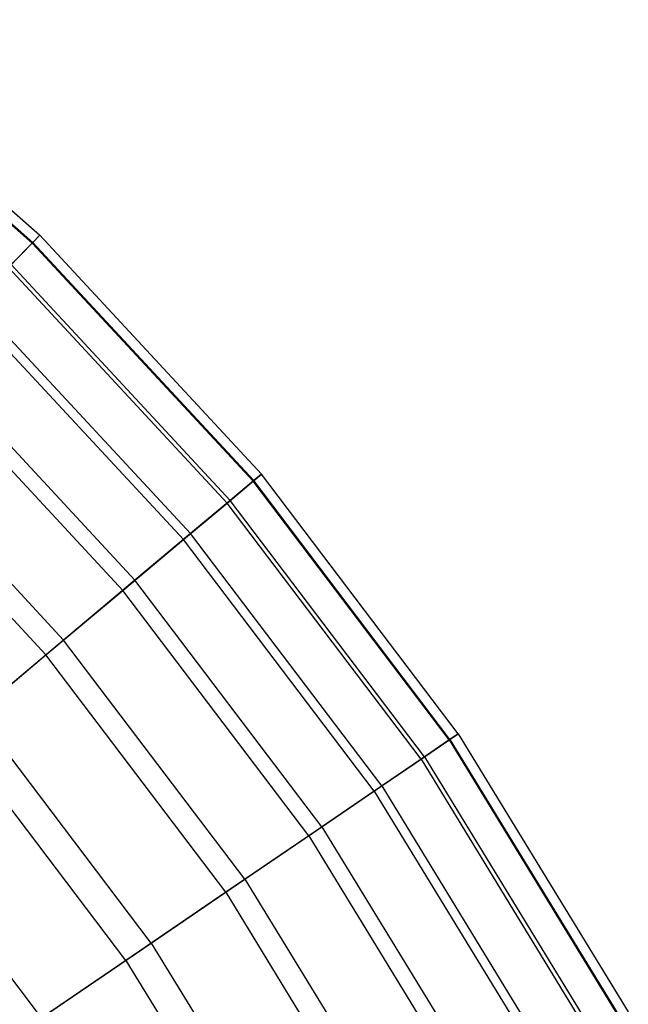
# Model space of a CAD drawing. Extents: x 0.1 to 25.1, y -5.4 to 12.3.
# Tile 105 of 107: x 16.8 to 17.9, y 3.5 to 5.3. Entities that reach past the tile are written whole.
import ezdxf

# ---------------------------------------------------------------- set-up
doc = ezdxf.new("R2010")
doc.units = 0
doc.header["$LTSCALE"] = 2.54
doc.layers.get('0').update_dxf_attribs({"color": 13, "linetype": 'CONTINUOUS'})

# ---------------------------------------------------------------- blocks, each defined once
blk = doc.blocks.new('GRUPUJ_1')
at = {"color": 0}
for p, q in [((16.2409, 10.6891, 12.825), (16.6894, 10.2933, 12.825)), ((16.2409, 10.6891, 12.825), (16.6894, 10.2933, 12.825)), ((16.2284, 10.6734, 13.3159), (16.6754, 10.2789, 13.3159)), ((16.2284, 10.6734, 13.3159), (16.6754, 10.2789, 13.3159)), ((16.2294, 10.6747, 12.3542), (16.6765, 10.2801, 12.3542)), ((16.2294, 10.6747, 12.3542), (16.6765, 10.2801, 12.3542)), ((16.6754, 10.2789, 13.3159), (16.6894, 10.2933, 12.825)), ((16.6754, 10.2789, 13.3159), (16.6894, 10.2933, 12.825)), ((16.6894, 10.2933, 12.825), (16.6765, 10.2801, 12.3542)), ((16.6894, 10.2933, 12.825), (16.6765, 10.2801, 12.3542)), ((16.6894, 10.2933, 12.825), (17.0963, 9.8549, 12.825)), ((16.6894, 10.2933, 12.825), (17.0963, 9.8549, 12.825)), ((16.6316, 10.2341, 13.8181), (16.6754, 10.2789, 13.3159)), ((16.6316, 10.2341, 13.8181), (16.6754, 10.2789, 13.3159)), ((16.6765, 10.2801, 12.3542), (16.6369, 10.2395, 11.8783)), ((16.6765, 10.2801, 12.3542), (16.6369, 10.2395, 11.8783)), ((16.6754, 10.2789, 13.3159), (17.0809, 9.8419, 13.3159)), ((16.6754, 10.2789, 13.3159), (17.0809, 9.8419, 13.3159)), ((16.6765, 10.2801, 12.3542), (17.0821, 9.843, 12.3542)), ((16.6765, 10.2801, 12.3542), (17.0821, 9.843, 12.3542)), ((16.6316, 10.2341, 13.8181), (17.0329, 9.8017, 13.8181)), ((16.6316, 10.2341, 13.8181), (17.0329, 9.8017, 13.8181)), ((16.6369, 10.2395, 11.8783), (17.0387, 9.8065, 11.8783)), ((16.6369, 10.2395, 11.8783), (17.0387, 9.8065, 11.8783)), ((16.5706, 10.1716, 11.4064), (16.966, 9.7455, 11.4064)), ((16.5706, 10.1716, 11.4064), (16.966, 9.7455, 11.4064)), ((16.5587, 10.1594, 14.3119), (16.9529, 9.7346, 14.3119)), ((16.5587, 10.1594, 14.3119), (16.9529, 9.7346, 14.3119)), ((16.4777, 10.0763, 10.9418), (16.864, 9.66, 10.9418)), ((16.4777, 10.0763, 10.9418), (16.864, 9.66, 10.9418)), ((16.4575, 10.0555, 14.7938), (16.8418, 9.6413, 14.7938)), ((16.4575, 10.0555, 14.7938), (16.8418, 9.6413, 14.7938)), ((16.3584, 9.954, 10.4875), (16.7331, 9.5501, 10.4875)), ((16.3584, 9.954, 10.4875), (16.7331, 9.5501, 10.4875)), ((16.3287, 9.9236, 15.2605), (16.7006, 9.5228, 15.2605)), ((16.3287, 9.9236, 15.2605), (16.7006, 9.5228, 15.2605)), ((17.0809, 9.8419, 13.3159), (17.0963, 9.8549, 12.825)), ((17.0809, 9.8419, 13.3159), (17.0963, 9.8549, 12.825)), ((17.0963, 9.8549, 12.825), (17.0821, 9.843, 12.3542)), ((17.0963, 9.8549, 12.825), (17.0821, 9.843, 12.3542)), ((17.4574, 9.3781, 12.825), (17.0963, 9.8549, 12.825)), ((17.4574, 9.3781, 12.825), (17.0963, 9.8549, 12.825)), ((17.0329, 9.8017, 13.8181), (17.0809, 9.8419, 13.3159)), ((17.0329, 9.8017, 13.8181), (17.0809, 9.8419, 13.3159)), ((17.0821, 9.843, 12.3542), (17.0387, 9.8065, 11.8783)), ((17.0821, 9.843, 12.3542), (17.0387, 9.8065, 11.8783)), ((17.4408, 9.3667, 13.3159), (17.0809, 9.8419, 13.3159)), ((17.4408, 9.3667, 13.3159), (17.0809, 9.8419, 13.3159)), ((17.4421, 9.3676, 12.3542), (17.0821, 9.843, 12.3542)), ((17.4421, 9.3676, 12.3542), (17.0821, 9.843, 12.3542)), ((16.9529, 9.7346, 14.3119), (17.0329, 9.8017, 13.8181)), ((16.9529, 9.7346, 14.3119), (17.0329, 9.8017, 13.8181)), ((17.0387, 9.8065, 11.8783), (16.966, 9.7455, 11.4064)), ((17.0387, 9.8065, 11.8783), (16.966, 9.7455, 11.4064)), ((17.389, 9.3314, 13.8181), (17.0329, 9.8017, 13.8181)), ((17.389, 9.3314, 13.8181), (17.0329, 9.8017, 13.8181)), ((17.3953, 9.3357, 11.8783), (17.0387, 9.8065, 11.8783)), ((17.3953, 9.3357, 11.8783), (17.0387, 9.8065, 11.8783)), ((16.966, 9.7455, 11.4064), (16.864, 9.66, 10.9418)), ((16.966, 9.7455, 11.4064), (16.864, 9.66, 10.9418)), ((17.3169, 9.2822, 11.4064), (16.966, 9.7455, 11.4064)), ((17.3169, 9.2822, 11.4064), (16.966, 9.7455, 11.4064)), ((16.8418, 9.6413, 14.7938), (16.9529, 9.7346, 14.3119)), ((16.8418, 9.6413, 14.7938), (16.9529, 9.7346, 14.3119)), ((17.3028, 9.2726, 14.3119), (16.9529, 9.7346, 14.3119)), ((17.3028, 9.2726, 14.3119), (16.9529, 9.7346, 14.3119)), ((16.864, 9.66, 10.9418), (16.7331, 9.5501, 10.4875)), ((16.864, 9.66, 10.9418), (16.7331, 9.5501, 10.4875)), ((17.2069, 9.2073, 10.9418), (16.864, 9.66, 10.9418)), ((17.2069, 9.2073, 10.9418), (16.864, 9.66, 10.9418)), ((16.7006, 9.5228, 15.2605), (16.8418, 9.6413, 14.7938)), ((16.7006, 9.5228, 15.2605), (16.8418, 9.6413, 14.7938)), ((17.1829, 9.1909, 14.7938), (16.8418, 9.6413, 14.7938)), ((17.1829, 9.1909, 14.7938), (16.8418, 9.6413, 14.7938)), ((16.7331, 9.5501, 10.4875), (16.5738, 9.4165, 10.0467)), ((16.7331, 9.5501, 10.4875), (16.5738, 9.4165, 10.0467)), ((17.0658, 9.111, 10.4875), (16.7331, 9.5501, 10.4875)), ((17.0658, 9.111, 10.4875), (16.7331, 9.5501, 10.4875)), ((16.5305, 9.3801, 15.709), (16.7006, 9.5228, 15.2605)), ((16.5305, 9.3801, 15.709), (16.7006, 9.5228, 15.2605)), ((17.0306, 9.0871, 15.2605), (16.7006, 9.5228, 15.2605)), ((17.0306, 9.0871, 15.2605), (16.7006, 9.5228, 15.2605)), ((16.8939, 8.9939, 10.0467), (16.5738, 9.4165, 10.0467)), ((16.8939, 8.9939, 10.0467), (16.5738, 9.4165, 10.0467)), ((16.8472, 8.962, 15.709), (16.5305, 9.3801, 15.709)), ((16.8472, 8.962, 15.709), (16.5305, 9.3801, 15.709)), ((17.4408, 9.3667, 13.3159), (17.389, 9.3314, 13.8181)), ((17.4408, 9.3667, 13.3159), (17.389, 9.3314, 13.8181)), ((17.3953, 9.3357, 11.8783), (17.4421, 9.3676, 12.3542)), ((17.3953, 9.3357, 11.8783), (17.4421, 9.3676, 12.3542)), ((17.4574, 9.3781, 12.825), (17.4408, 9.3667, 13.3159)), ((17.4574, 9.3781, 12.825), (17.4408, 9.3667, 13.3159)), ((17.4408, 9.3667, 13.3159), (17.7517, 8.858, 13.3159)), ((17.4408, 9.3667, 13.3159), (17.7517, 8.858, 13.3159)), ((17.4421, 9.3676, 12.3542), (17.4574, 9.3781, 12.825)), ((17.4421, 9.3676, 12.3542), (17.4574, 9.3781, 12.825)), ((17.4421, 9.3676, 12.3542), (17.7531, 8.8588, 12.3542)), ((17.4421, 9.3676, 12.3542), (17.7531, 8.8588, 12.3542)), ((17.4574, 9.3781, 12.825), (17.7693, 8.8677, 12.825)), ((17.4574, 9.3781, 12.825), (17.7693, 8.8677, 12.825)), ((17.389, 9.3314, 13.8181), (17.3028, 9.2726, 14.3119)), ((17.389, 9.3314, 13.8181), (17.3028, 9.2726, 14.3119)), ((17.3169, 9.2822, 11.4064), (17.3953, 9.3357, 11.8783)), ((17.3169, 9.2822, 11.4064), (17.3953, 9.3357, 11.8783)), ((17.389, 9.3314, 13.8181), (17.6966, 8.8281, 13.8181)), ((17.389, 9.3314, 13.8181), (17.6966, 8.8281, 13.8181)), ((17.3953, 9.3357, 11.8783), (17.7033, 8.8317, 11.8783)), ((17.3953, 9.3357, 11.8783), (17.7033, 8.8317, 11.8783)), ((17.2069, 9.2073, 10.9418), (17.3169, 9.2822, 11.4064)), ((17.2069, 9.2073, 10.9418), (17.3169, 9.2822, 11.4064)), ((17.3169, 9.2822, 11.4064), (17.6199, 8.7863, 11.4064)), ((17.3169, 9.2822, 11.4064), (17.6199, 8.7863, 11.4064)), ((16.6922, 8.8563, 9.6225), (16.3868, 9.2595, 9.6225)), ((16.6922, 8.8563, 9.6225), (16.3868, 9.2595, 9.6225)), ((17.3028, 9.2726, 14.3119), (17.1829, 9.1909, 14.7938)), ((17.3028, 9.2726, 14.3119), (17.1829, 9.1909, 14.7938)), ((17.3028, 9.2726, 14.3119), (17.605, 8.7781, 14.3119)), ((17.3028, 9.2726, 14.3119), (17.605, 8.7781, 14.3119)), ((17.0658, 9.111, 10.4875), (17.2069, 9.2073, 10.9418)), ((17.0658, 9.111, 10.4875), (17.2069, 9.2073, 10.9418)), ((17.2069, 9.2073, 10.9418), (17.5031, 8.7227, 10.9418)), ((17.2069, 9.2073, 10.9418), (17.5031, 8.7227, 10.9418)), ((17.1829, 9.1909, 14.7938), (17.0306, 9.0871, 15.2605)), ((17.1829, 9.1909, 14.7938), (17.0306, 9.0871, 15.2605)), ((17.1829, 9.1909, 14.7938), (17.4776, 8.7088, 14.7938)), ((17.1829, 9.1909, 14.7938), (17.4776, 8.7088, 14.7938)), ((16.8939, 8.9939, 10.0467), (17.0658, 9.111, 10.4875)), ((16.8939, 8.9939, 10.0467), (17.0658, 9.111, 10.4875)), ((17.0658, 9.111, 10.4875), (17.353, 8.6409, 10.4875)), ((17.0658, 9.111, 10.4875), (17.353, 8.6409, 10.4875)), ((17.0306, 9.0871, 15.2605), (16.8472, 8.962, 15.709)), ((17.0306, 9.0871, 15.2605), (16.8472, 8.962, 15.709)), ((17.0306, 9.0871, 15.2605), (17.3157, 8.6206, 15.2605)), ((17.0306, 9.0871, 15.2605), (17.3157, 8.6206, 15.2605)), ((16.6922, 8.8563, 9.6225), (16.8939, 8.9939, 10.0467)), ((16.6922, 8.8563, 9.6225), (16.8939, 8.9939, 10.0467)), ((16.8939, 8.9939, 10.0467), (17.1704, 8.5415, 10.0467)), ((16.8939, 8.9939, 10.0467), (17.1704, 8.5415, 10.0467)), ((16.8472, 8.962, 15.709), (16.6341, 8.8167, 16.1363)), ((16.8472, 8.962, 15.709), (16.6341, 8.8167, 16.1363)), ((16.8472, 8.962, 15.709), (17.1207, 8.5144, 15.709)), ((16.8472, 8.962, 15.709), (17.1207, 8.5144, 15.709))]:
    blk.add_line(p, q, dxfattribs=at)

msp = doc.modelspace()

# ---------------------------------------------------------------- block references
at = {"color": 0}
msp.add_blockref('GRUPUJ_1', (0.125, -5.4199, 0.188), dxfattribs=at)

doc.saveas('drawing.dxf')
